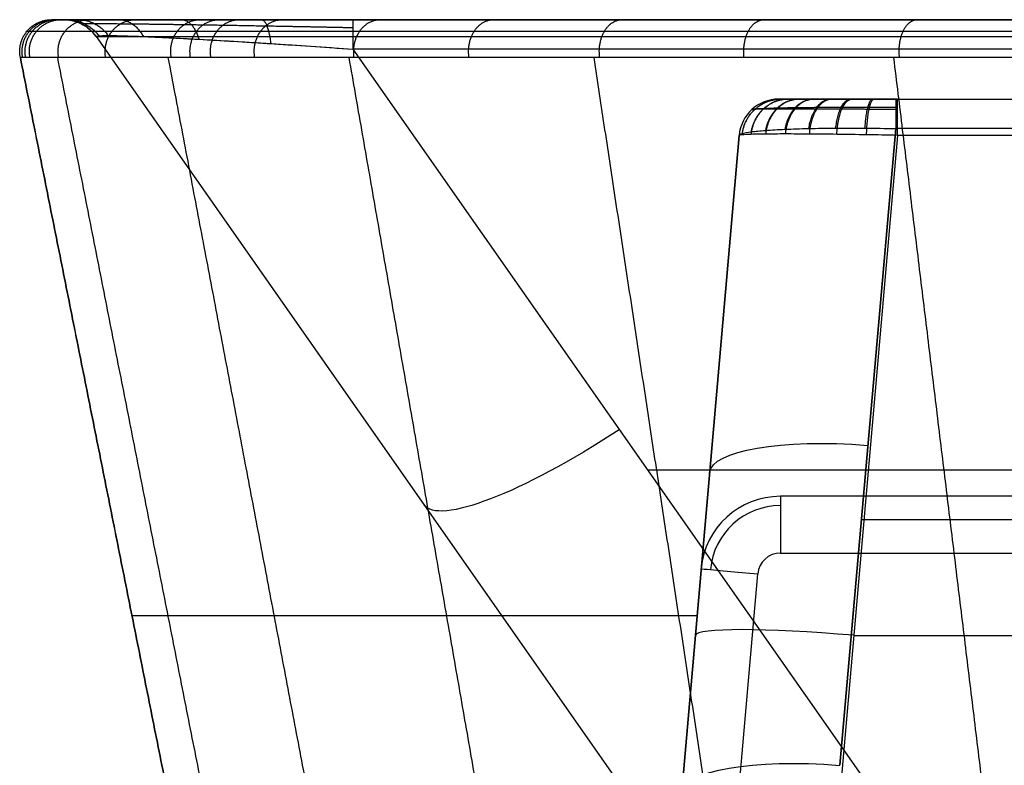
# Model space of a CAD drawing. Header units: millimetres. Extents: x -249 to 249, y -500 to 303.
# Tile 11 of 174: x -249 to -125, y 59 to 153. Entities that reach past the tile are written whole.
import ezdxf

# ---------------------------------------------------------------- set-up
doc = ezdxf.new("R2010")
doc.units = ezdxf.units.MM
doc.header["$MEASUREMENT"] = 0
doc.layers.add('Predefinito', color=7, linetype='Continuous', true_color=0x000000)

# ---------------------------------------------------------------- blocks, each defined once
blk = doc.blocks.new('FORMA50 LAVABO')
at = {"layer": 'Predefinito'}
for p, q in [((-245.12, 0, -2.44), (-243.6, 0, -2.44)), ((-239.51, -2.13, 0), (-163.03, -111.36, 0)), ((-239.51, -2.13, -92.98), (-163.04, -111.33, -63.72)), ((-239.51, -2.13, -46.49), (-163.02, -111.36, -46.49)), ((-207.22, -3.71, -119.01), (-133.73, -108.66, -90.88)), ((-153.61, -10, -171.88), (-14.82, -10, -171.88)), ((-138.66, -10, -210.17), (-7.77, -10, -210.17)), ((-158.59, -14.56, -195.23), (-169.6, -140.44, -206.24)), ((-158.59, -14.56, -150.51), (-169.6, -140.44, -150.51)), ((-165.83, -97.3, -124.52), (-158.59, -14.56, -146.69)), ((-138.66, -14.56, -215.15), (-149.68, -140.44, -226.16)), ((-138.89, -13.71, -126.68), (-145.9, -93.86, -105.2)), ((-145.9, -93.86, -105.2), (-138.89, -13.71, -126.68)), ((138.66, -14.56, -215.15), (-138.66, -14.56, -215.15)), ((-201.27, -56.75, -78.35), (-201.27, -56.75, 0)), ((-170.13, -56.67, -104.81), (170.13, -56.67, -104.81)), ((-143.2, -62.92, -113.49), (-45.49, -62.92, -113.49)), ((-163.36, -69.13, -250), (-170, -145, -250)), ((-162.83, -145, -247), (-156.25, -69.75, -247)), ((-235, -75, -250), (-163.88, -75, -250)), ((-164.09, -77.5, -200.73), (-164.09, -77.5, -129.83)), ((-144.17, -77.5, -220.66), (144.17, -77.5, -220.66))]:
    blk.add_line(p, q, dxfattribs=at)
at = {"layer": 'Predefinito', "extrusion": (0, 1, 0)}
blk.add_arc((0, 0), 243.6, 360, 90, dxfattribs=at)
at = {"layer": 'Predefinito', "extrusion": (-6.52904e-10, -1.0474e-09, 1)}
blk.add_arc((-243.6, -5, 0), 5, 35, 90, dxfattribs=at)
at = {"layer": 'Predefinito'}
for centre, radius, start, end in [((-243.6, -5, -46.49), 5, 35, 90), ((-153.61, -15, -195.23), 5, 90, 175), ((-153.61, -15, -146.69), 5, 90, 175), ((-153.61, -15, -170.96), 5, 90, 175), ((-153.4, -70, -250), 10, 90, 175), ((-153.4, -70, -248.98), 8.83, 90, 175), ((-153.4, -70, -247), 2.86, 90, 175)]:
    blk.add_arc(centre, radius, start, end, dxfattribs=at)
at = {"layer": 'Predefinito', "extrusion": (1, -2.85915e-12, -2.05855e-12)}
blk.add_arc((-5, -123.84, -207.22), 5, 0, 75, dxfattribs=at)
at = {"layer": 'Predefinito', "extrusion": (-4.0792e-17, 1, 3.15211e-17)}
blk.add_arc((0, 0, -2.13), 239.51, 360, 90, dxfattribs=at)
at = {"layer": 'Predefinito', "extrusion": (1, -1.25075e-13, 4.06957e-15)}
blk.add_arc((-15, -131.51, -138.89), 5, 0, 75, dxfattribs=at)
at = {"layer": 'Predefinito', "extrusion": (1, 1.29388e-12, -1.08862e-12)}
blk.add_arc((-15, -210.17, -138.66), 5, 275, 360, dxfattribs=at)
at = {"layer": 'Predefinito', "extrusion": (-0.56024, 0.800106, -0.214388)}
blk.add_arc((167.42, -61.74, 78.76), 30, 278.5373, 0, dxfattribs=at)
at = {"layer": 'Predefinito', "extrusion": (0.084207, 0.962495, -0.2579)}
for centre in [(136.72, -149.03, -33.65), (136.72, -149.03, -75.5)]:
    blk.add_arc(centre, 20, 360, 88.7074, dxfattribs=at)
at = {"layer": 'Predefinito', "extrusion": (1, 3.24755e-14, 1.05729e-13)}
blk.add_arc((-67.14, -257, -153.4), 10, 44.427, 90, dxfattribs=at)
at = {"layer": 'Predefinito', "extrusion": (0.087156, 0.996195, -4.55191e-15)}
blk.add_arc((149.57, -257, -83.1), 10, 44.427, 90, dxfattribs=at)
at = {"layer": 'Predefinito', "extrusion": (0.086827, 0.992433, 0.086827)}
blk.add_arc((136.72, -192.03, -108.59), 20, 270.4352, 360, dxfattribs=at)
at = {"layer": 'Predefinito'}
for points, weights, degree in [([(-249.04, -4.78, -250), (-250, 0, -250), (-245.12, 0, -250)], [1, 0.633988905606, 1], 2), ([(-247.83, -4.78, 24.59), (-248.78, 0, 24.69), (-243.92, 0, 24.21)], [1, 0.633986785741, 0.999999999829], 2), ([(-244.22, -4.78, 48.78), (-245.16, 0, 48.97), (-240.37, 0, 48.01)], [1, 0.633981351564, 1], 2), ([(-230.05, -4.78, 95.39), (-230.94, 0, 95.76), (-226.43, 0, 93.89)], [1, 0.633970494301, 0.999999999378], 2), ([(-176.13, -4.78, 176.07), (-176.8, 0, 176.75), (-173.35, 0, 173.3)], [1, 0.633965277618, 0.99999999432], 2), ([(-249.04, -4.78), (-250, 0), (-245.12, 0, 0)], [1, 0.633988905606, 1], 2), ([(-249.04, -4.78, -125), (-250, 0, -125), (-245.12, 0, -125)], [1, 0.633988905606, 1], 2), ([(-248.74, -4.78, 12.3), (-249.69, 0, 12.35), (-244.82, 0, 12.11)], [1, 0.633988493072, 0.999999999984], 2), ([(-248.36, -4.78, 18.45), (-249.31, 0, 18.52), (-244.45, 0, 18.16)], [1, 0.633987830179, 0.999999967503], 2), ([(-243.6, 0, -92.98), (-243.6, 0, -96.54), (-242.97, 0, -99.99), (-241.73, 0, -103.24)], [1, 0.992657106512, 0.992657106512, 1], 3), ([(-243.6, 0, -92.98), (-241, 0, -92.98), (-239.51, -2.13, -92.98)], [1, 0.887010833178, 1], 2), ([(-243.13, 0, -98.23), (-240.65, 0, -97.77), (-239.17, -2.03, -97.5)], [1.00003511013, 0.89253152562, 0.999979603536], 2), ([(-241.73, 0, -103.24), (-239.4, 0, -102.34), (-237.99, -2, -101.81)], [0.99999994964, 0.894387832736, 1], 2), ([(-239.64, -0.53, -102.44), (-240.78, -0.53, -99.46), (-241.34, -0.54, -96.25), (-241.29, -0.56, -92.98)], [0.947193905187, 0.947194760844, 0.945957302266, 0.943505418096], 3), ([(-238.29, -4.78, 72.38), (-239.21, 0, 72.66), (-234.54, 0, 71.24)], [1, 0.633975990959, 1.00000023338], 2), ([(-236.66, 0, -111.69), (-234.69, 0, -110), (-233.56, -2.12, -109.02)], [0.999999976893, 0.887779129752, 1.00000001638], 2), ([(-228.77, 0, -118.26), (-227.31, 0, -115.8), (-226.56, -2.46, -114.56)], [1, 0.868183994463, 1], 2), ([(-227.62, -4.78, 101.05), (-228.5, 0, 101.44), (-224.04, 0, 99.46)], [1, 0.633969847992, 0.999999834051], 2), ([(-225.05, -4.78, 106.64), (-225.92, 0, 107.05), (-221.51, 0, 104.96)], [1, 0.633969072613, 0.999999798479], 2), ([(-219.54, -4.78, 117.58), (-220.38, 0, 118.03), (-216.08, 0, 115.72)], [1, 0.633967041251, 1.00000002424], 2), ([(-218.69, 0, -122.41), (-217.87, 0, -119.24), (-217.54, -3.01, -117.97)], [0.999999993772, 0.836305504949, 0.99999999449], 2), ([(-207.03, -4.78, 138.42), (-207.83, 0, 138.95), (-203.77, 0, 136.24)], [1, 0.633963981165, 1.00000101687], 2), ([(-192.57, -4.78, 157.93), (-193.31, 0, 158.53), (-189.53, 0, 155.44)], [1, 0.63396384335, 1.00000149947], 2), ([(-157.96, -4.78, 192.53), (-158.57, 0, 193.27), (-155.48, 0, 189.5)], [1, 0.633968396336, 1.00000016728], 2), ([(-138.41, -4.78, 207.04), (-138.94, 0, 207.84), (-136.23, 0, 203.78)], [1, 0.633971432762, 0.999999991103], 2), ([(-158.2, -14.49, -199.12), (-157.75, -10, -199.03), (-153.32, -10, -198.15)], [1, 0.742391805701, 1], 2), ([(-158.19, -14.33, -142.78), (-157.61, -10, -142.89), (-153.33, -10, -143.71)], [1, 0.75330611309, 1], 2), ([(-157.06, -14.43, -202.85), (-156.6, -10, -202.66), (-152.47, -10, -200.95)], [1, 0.74616802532, 1], 2), ([(-157.06, -14.11, -139.03), (-156.37, -10, -139.31), (-152.49, -10, -140.85)], [1, 0.767361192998, 1], 2), ([(-155.24, -13.93, -135.58), (-154.52, -10, -136.05), (-151.14, -10, -138.23)], [1, 0.7790373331, 1], 2), ([(-155.22, -14.4, -206.29), (-154.78, -10, -206), (-151.09, -10, -203.54)], [1, 0.748483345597, 1], 2), ([(-152.8, -13.79, -132.56), (-152.12, -10, -133.22), (-149.32, -10, -135.94)], [1, 0.788012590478, 1], 2), ([(-152.75, -14.39, -209.31), (-152.36, -10, -208.93), (-149.24, -10, -205.8)], [1, 0.749263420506, 1], 2), ([(-149.82, -13.69, -130.08), (-149.26, -10, -130.9), (-147.09, -10, -134.05)], [1, 0.794047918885, 1], 2), ([(-149.73, -14.4, -211.78), (-149.43, -10, -211.34), (-146.98, -10, -207.66)], [1, 0.748483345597, 1], 2), ([(-146.43, -13.65, -128.23), (-146.03, -10, -129.17), (-144.55, -10, -132.66)], [1, 0.796986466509, 1], 2), ([(-146.29, -14.43, -213.63), (-146.1, -10, -213.16), (-144.39, -10, -209.03)], [1, 0.74616802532, 1], 2), ([(-142.74, -13.65, -127.08), (-142.53, -10, -128.08), (-141.78, -10, -131.8)], [1, 0.796752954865, 1], 2), ([(-142.55, -14.49, -214.76), (-142.46, -10, -214.31), (-141.59, -10, -209.88)], [1, 0.742391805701, 1], 2)]:
    blk.add_rational_spline(points, weights, degree=degree, dxfattribs=at)
for points, degree in [([(0, 0, -250), (-122.56, 0, -250), (-245.12, 0, -250)], 2), ([(-245.12, 0, -250), (-245.12, 0, -166.67), (-245.12, 0, -83.33), (-245.12, 0, 0)], 3), ([(-243.6, 0, 0), (-243.6, 0, -46.49), (-243.6, 0, -92.98)], 2), ([(-207.22, 0, -123.84), (0, 0, -123.84), (207.22, 0, -123.84)], 2), ([(-248.21, -1.46, -250), (-248.21, -1.46, -166.67), (-248.21, -1.46, -83.33), (-248.21, -1.46, 0)], 3), ([(-239.51, -2.13, 0), (-239.51, -2.13, -46.49), (-239.51, -2.13, -92.98)], 2), ([(207.22, -3.71, -119.01), (0, -3.71, -119.01), (-207.22, -3.71, -119.01)], 2), ([(-220, -149.99, -250), (-234.52, -77.39, -250), (-249.04, -4.78, -250)], 2), ([(-249.04, -4.78), (-249.04, -4.78, -83.33), (-249.04, -4.78, -166.67), (-249.04, -4.78, -250)], 3), ([(-249.04, -4.78, 0), (-234.52, -77.39, 0), (-220, -150, 0)], 2), ([(-249.04, -4.78, -64.08), (-234.52, -77.39, -62.46), (-220, -150, -60.83)], 2), ([(-249.04, -4.78, -126.37), (-234.52, -77.39, -124.93), (-220, -150, -123.49)], 2), ([(-249.04, -4.78, -188.01), (-234.52, -77.39, -187.47), (-220, -150, -186.93)], 2), ([(-244.38, -4.78, 47.99), (-230.02, -77.39, 45.74), (-215.66, -150, 43.49)], 2), ([(-230.46, -4.78, 94.41), (-216.68, -77.39, 89.73), (-202.9, -150, 85.05)], 2), ([(-207.7, -4.78, 137.42), (-195.01, -77.39, 130.27), (-182.33, -150, 123.11)], 2), ([(-176.89, -4.78, 175.31), (-165.86, -77.39, 165.81), (-154.82, -150, 156.3)], 2), ([(-139.16, -4.78, 206.53), (-130.32, -77.39, 194.98), (-121.48, -150, 183.42)], 2), ([(-153.61, -10, -195.23), (-153.61, -10, -170.96), (-153.61, -10, -146.69)], 2), ([(-138.89, -10, -131.51), (-96.53, -10, -131.51), (-54.17, -10, -131.51)], 2), ([(-158.59, -14.56, -146.69), (-158.59, -14.56, -170.96), (-158.59, -14.56, -195.23)], 2), ([(-54.17, -13.71, -126.68), (-96.53, -13.71, -126.68), (-138.89, -13.71, -126.68)], 2), ([(-75, -60, -250), (-114.2, -60, -250), (-153.4, -60, -250)], 2), ([(-153.4, -67.14, -247), (-114.2, -67.14, -247), (-75, -67.14, -247)], 2)]:
    blk.add_open_spline(points, degree=degree, dxfattribs=at)
for points, knots in [([(-207.22, 0, -123.84), (-209.2, 0, -123.84), (-211.16, 0, -123.72), (-215, 0, -123.24), (-216.87, 0, -122.88), (-220.51, 0, -121.94), (-222.27, 0, -121.36), (-225.64, 0, -119.97), (-227.25, 0, -119.16), (-230.29, 0, -117.35), (-231.71, 0, -116.35), (-234.35, 0, -114.15), (-235.56, 0, -112.96), (-237.75, 0, -110.42), (-238.73, 0, -109.08), (-240.42, 0, -106.25), (-241.14, 0, -104.77), (-241.73, 0, -103.24)], [-1.124679, -1.124679, -1.124679, -1.124679, -0.984095, -0.984095, -0.843505, -0.843505, -0.702921, -0.702921, -0.562337, -0.562337, -0.421738, -0.421738, -0.281173, -0.281173, -0.140583, -0.140583, 0, 0, 0, 0]), ([(-245.12, 0, 0), (-245.12, 0, 4.05), (-245.02, 0, 8.09), (-244.72, 0, 14.15), (-244.59, 0, 16.16), (-244.29, 0, 20.2), (-244.12, 0, 22.21), (-243.12, 0, 32.25), (-241.94, 0, 40.18), (-238.81, 0, 55.85), (-236.86, 0, 63.58), (-232.22, 0, 78.87), (-229.53, 0, 86.41), (-225.67, 0, 95.72), (-224.87, 0, 97.57), (-223.23, 0, 101.27), (-222.39, 0, 103.11), (-219.8, 0, 108.57), (-217.99, 0, 112.15), (-212.33, 0, 122.74), (-208.23, 0, 129.57), (-199.38, 0, 142.81), (-194.64, 0, 149.2), (-184.52, 0, 161.55), (-179.14, 0, 167.51), (-167.7, 0, 178.96), (-161.74, 0, 184.36), (-149.38, 0, 194.51), (-142.97, 0, 199.27), (-129.69, 0, 208.15), (-122.83, 0, 212.28), (-113.96, 0, 217.03), (-112.17, 0, 217.96), (-108.56, 0, 219.78), (-106.74, 0, 220.67), (-101.27, 0, 223.26), (-97.59, 0, 224.89), (-86.48, 0, 229.5), (-78.95, 0, 232.19), (-63.69, 0, 236.84), (-55.95, 0, 238.79), (-44.16, 0, 241.14), (-40.21, 0, 241.83), (-34.23, 0, 242.73), (-32.24, 0, 243), (-28.22, 0, 243.5), (-26.21, 0, 243.72), (-16.16, 0, 244.72), (-8.09, 0, 245.12), (8.1, 0, 245.12), (16.15, 0, 244.72), (32.16, 0, 243.13), (40.12, 0, 241.95), (50.02, 0, 239.97), (52, 0, 239.55), (55.94, 0, 238.66), (57.9, 0, 238.19), (63.76, 0, 236.72), (67.63, 0, 235.64), (79.13, 0, 232.13), (86.65, 0, 229.43), (101.4, 0, 223.31), (108.62, 0, 219.89), (119.24, 0, 214.2), (122.74, 0, 212.21), (127.94, 0, 209.09), (129.66, 0, 208.03), (133.07, 0, 205.87), (134.76, 0, 204.77), (143.11, 0, 199.17), (149.53, 0, 194.39), (161.86, 0, 184.26), (167.76, 0, 178.89), (179.07, 0, 167.58), (184.46, 0, 161.63), (192.15, 0, 152.24), (194.63, 0, 149.06), (199.41, 0, 142.6), (201.72, 0, 139.32), (208.37, 0, 129.34), (212.47, 0, 122.49), (219.99, 0, 108.41), (223.41, 0, 101.18), (227.25, 0, 91.9), (228, 0, 90.03), (229.45, 0, 86.26), (230.15, 0, 84.37), (232.19, 0, 78.66), (233.45, 0, 74.83), (236.94, 0, 63.3), (238.88, 0, 55.55), (241.98, 0, 39.91), (243.15, 0, 32.02), (244.72, 0, 16.11), (245.12, 0, 8.09), (245.12, 0, 0)], [0, 0, 0, 0, 0.0121286, 0.0121286, 0.0181929, 0.0181929, 0.0242572, 0.0242572, 0.0485143, 0.0485143, 0.0727715, 0.0727715, 0.0970286, 0.0970286, 0.1030929, 0.1030929, 0.1091572, 0.1091572, 0.1212858, 0.1212858, 0.145543, 0.145543, 0.1698001, 0.1698001, 0.1940573, 0.1940573, 0.2183145, 0.2183145, 0.2425716, 0.2425716, 0.2668288, 0.2668288, 0.2728931, 0.2728931, 0.2789574, 0.2789574, 0.2910859, 0.2910859, 0.3153431, 0.3153431, 0.3396003, 0.3396003, 0.3517288, 0.3517288, 0.3577931, 0.3577931, 0.3638574, 0.3638574, 0.3881146, 0.3881146, 0.4123718, 0.4123718, 0.4366289, 0.4366289, 0.4426932, 0.4426932, 0.4487575, 0.4487575, 0.4608861, 0.4608861, 0.4851432, 0.4851432, 0.5094004, 0.5094004, 0.521529, 0.521529, 0.5275933, 0.5275933, 0.5336576, 0.5336576, 0.5579147, 0.5579147, 0.5821719, 0.5821719, 0.606429, 0.606429, 0.6185576, 0.6185576, 0.6306862, 0.6306862, 0.6549434, 0.6549434, 0.6792005, 0.6792005, 0.6852648, 0.6852648, 0.6913291, 0.6913291, 0.7034577, 0.7034577, 0.7277149, 0.7277149, 0.751972, 0.751972, 0.7762292, 0.7762292, 0.7762292, 0.7762292]), ([(-239.51, -2.13, -92.98), (-239.54, -2.09, -94.49), (-239.43, -2.06, -95.99), (-238.93, -2.01, -98.94), (-238.53, -2, -100.39), (-237.99, -2, -101.81)], [-0.2971144, -0.2971144, -0.2971144, -0.2971144, -0.1485249, -0.1485249, 0, 0, 0, 0]), ([(-239.51, -2.13, -92.98), (-239.54, -2.09, -94.51), (-239.43, -2.06, -96.03), (-238.92, -2.01, -98.98), (-238.53, -2, -100.42), (-237.99, -2, -101.81)], [-0.2971144, -0.2971144, -0.2971144, -0.2971144, -0.148557, -0.148557, 0, 0, 0, 0]), ([(-237.99, -2, -101.81), (-237.49, -2, -103.12), (-236.87, -2.01, -104.39), (-235.38, -2.05, -106.8), (-234.53, -2.08, -107.95), (-232.6, -2.16, -110.1), (-231.52, -2.21, -111.11), (-229.18, -2.32, -112.96), (-227.91, -2.39, -113.8), (-225.21, -2.54, -115.31), (-223.77, -2.62, -115.98), (-220.76, -2.8, -117.12), (-219.18, -2.9, -117.6), (-215.91, -3.11, -118.35), (-214.22, -3.22, -118.63), (-210.77, -3.46, -118.97), (-209, -3.58, -119.04), (-207.22, -3.71, -119.01)], [-6.283185, -6.283185, -6.283185, -6.283185, -6.1426, -6.1426, -6.002016, -6.002016, -5.861431, -5.861431, -5.720846, -5.720846, -5.580261, -5.580261, -5.439676, -5.439676, -5.299091, -5.299091, -5.158507, -5.158507, -5.158507, -5.158507]), ([(-237.99, -2, -101.81), (-237.43, -2, -103.28), (-236.72, -2.01, -104.68), (-235.45, -2.05, -106.65), (-235, -2.06, -107.28), (-234.02, -2.1, -108.51), (-233.51, -2.12, -109.1), (-232.42, -2.17, -110.23), (-231.85, -2.19, -110.77), (-230.66, -2.25, -111.8), (-230.05, -2.28, -112.28), (-228.15, -2.38, -113.66), (-226.8, -2.45, -114.47), (-224.01, -2.61, -115.88), (-222.56, -2.69, -116.48), (-220.33, -2.83, -117.23), (-219.58, -2.88, -117.45), (-218.07, -2.97, -117.86), (-217.31, -3.02, -118.04), (-215.02, -3.17, -118.5), (-213.46, -3.27, -118.72), (-210.34, -3.49, -118.99), (-208.77, -3.6, -119.04), (-207.22, -3.71, -119.01)], [-6.283185, -6.283185, -6.283185, -6.283185, -6.141907, -6.141907, -6.071367, -6.071367, -6.000826, -6.000826, -5.930511, -5.930511, -5.860196, -5.860196, -5.719611, -5.719611, -5.579065, -5.579065, -5.508817, -5.508817, -5.438569, -5.438569, -5.298507, -5.298507, -5.158507, -5.158507, -5.158507, -5.158507]), ([(249.04, -4.78), (249.04, -4.78, 4.12), (248.94, -4.78, 8.22), (248.54, -4.78, 16.39), (248.23, -4.78, 20.46), (247.03, -4.78, 32.6), (245.84, -4.78, 40.63), (242.68, -4.78, 56.54), (240.7, -4.78, 64.43), (237.15, -4.78, 76.15), (235.87, -4.78, 80.04), (233.79, -4.78, 85.84), (233.07, -4.78, 87.77), (231.6, -4.78, 91.59), (230.84, -4.78, 93.49), (226.92, -4.78, 102.93), (223.44, -4.78, 110.28), (215.79, -4.78, 124.59), (211.62, -4.78, 131.55), (204.85, -4.78, 141.69), (202.5, -4.78, 145.02), (198.85, -4.78, 149.95), (197.61, -4.78, 151.58), (195.09, -4.78, 154.81), (193.81, -4.78, 156.41), (187.29, -4.78, 164.36), (181.8, -4.78, 170.4), (170.3, -4.78, 181.9), (164.29, -4.78, 187.34), (151.74, -4.78, 197.64), (145.21, -4.78, 202.49), (136.72, -4.78, 208.17), (135, -4.78, 209.29), (131.53, -4.78, 211.48), (129.78, -4.78, 212.56), (124.5, -4.78, 215.73), (120.93, -4.78, 217.75), (110.13, -4.78, 223.52), (102.78, -4.78, 226.99), (87.79, -4.78, 233.2), (80.14, -4.78, 235.94), (68.44, -4.78, 239.49), (64.51, -4.78, 240.58), (58.55, -4.78, 242.07), (56.55, -4.78, 242.55), (52.54, -4.78, 243.45), (50.53, -4.78, 243.87), (40.48, -4.78, 245.87), (32.42, -4.78, 247.06), (16.25, -4.78, 248.64), (8.15, -4.78, 249.04), (-8.09, -4.78, 249.04), (-16.23, -4.78, 248.65), (-26.43, -4.78, 247.64), (-28.47, -4.78, 247.42), (-32.55, -4.78, 246.91), (-34.59, -4.78, 246.64), (-40.66, -4.78, 245.74), (-44.68, -4.78, 245.04), (-56.66, -4.78, 242.65), (-64.54, -4.78, 240.67), (-80.06, -4.78, 235.96), (-87.71, -4.78, 233.23), (-99.01, -4.78, 228.55), (-102.75, -4.78, 226.9), (-108.32, -4.78, 224.26), (-110.17, -4.78, 223.36), (-113.83, -4.78, 221.51), (-115.65, -4.78, 220.57), (-124.67, -4.78, 215.74), (-131.65, -4.78, 211.55), (-145.16, -4.78, 202.53), (-151.68, -4.78, 197.69), (-164.25, -4.78, 187.38), (-170.31, -4.78, 181.89), (-181.94, -4.78, 170.26), (-187.42, -4.78, 164.2), (-197.71, -4.78, 151.65), (-202.53, -4.78, 145.15), (-211.53, -4.78, 131.7), (-215.7, -4.78, 124.75), (-221.46, -4.78, 113.99), (-223.3, -4.78, 110.34), (-225.93, -4.78, 104.79), (-226.79, -4.78, 102.93), (-228.46, -4.78, 99.17), (-229.27, -4.78, 97.28), (-233.19, -4.78, 87.82), (-235.93, -4.78, 80.15), (-240.65, -4.78, 64.61), (-242.63, -4.78, 56.75), (-245.81, -4.78, 40.82), (-247.02, -4.78, 32.76), (-248.03, -4.78, 22.55), (-248.21, -4.78, 20.5), (-248.51, -4.78, 16.4), (-248.64, -4.78, 14.35), (-248.94, -4.78, 8.2), (-249.04, -4.78, 4.1), (-249.04, -4.78)], [-0.3938921, -0.3938921, -0.3938921, -0.3938921, -0.381582, -0.381582, -0.3692718, -0.3692718, -0.3446515, -0.3446515, -0.3200312, -0.3200312, -0.3077211, -0.3077211, -0.301566, -0.301566, -0.2954109, -0.2954109, -0.2707906, -0.2707906, -0.2461703, -0.2461703, -0.2338601, -0.2338601, -0.2277051, -0.2277051, -0.22155, -0.22155, -0.1969297, -0.1969297, -0.1723094, -0.1723094, -0.1476891, -0.1476891, -0.141534, -0.141534, -0.1353789, -0.1353789, -0.1230687, -0.1230687, -0.0984484, -0.0984484, -0.0738281, -0.0738281, -0.061518, -0.061518, -0.0553629, -0.0553629, -0.0492078, -0.0492078, -0.0245875, -0.0245875, 0.0000328, 0.0000328, 0.0246531, 0.0246531, 0.0308082, 0.0308082, 0.0369633, 0.0369633, 0.0492734, 0.0492734, 0.0738937, 0.0738937, 0.098514, 0.098514, 0.1108242, 0.1108242, 0.1169793, 0.1169793, 0.1231343, 0.1231343, 0.1477546, 0.1477546, 0.172375, 0.172375, 0.1969953, 0.1969953, 0.2216156, 0.2216156, 0.2462359, 0.2462359, 0.2708562, 0.2708562, 0.2831663, 0.2831663, 0.2893214, 0.2893214, 0.2954765, 0.2954765, 0.3200968, 0.3200968, 0.3447171, 0.3447171, 0.3693374, 0.3693374, 0.3754925, 0.3754925, 0.3816476, 0.3816476, 0.3939577, 0.3939577, 0.3939577, 0.3939577]), ([(-138.66, -10, -210.17), (-139.65, -10, -210.17), (-140.63, -10, -210.07), (-142.55, -10, -209.69), (-143.49, -10, -209.41), (-145.3, -10, -208.66), (-146.16, -10, -208.2), (-147.79, -10, -207.11), (-148.55, -10, -206.49), (-149.93, -10, -205.11), (-150.55, -10, -204.35), (-151.64, -10, -202.72), (-152.1, -10, -201.86), (-152.85, -10, -200.05), (-153.13, -10, -199.11), (-153.51, -10, -197.19), (-153.61, -10, -196.21), (-153.61, -10, -195.23)], [-3.923193, -3.923193, -3.923193, -3.923193, -3.727793, -3.727793, -3.532393, -3.532393, -3.336993, -3.336993, -3.141593, -3.141593, -2.946193, -2.946193, -2.750793, -2.750793, -2.555393, -2.555393, -2.359993, -2.359993, -2.359993, -2.359993]), ([(-153.61, -10, -146.69), (-153.61, -10, -145.69), (-153.51, -10, -144.69), (-153.14, -10, -142.73), (-152.86, -10, -141.77), (-152.13, -10, -139.94), (-151.67, -10, -139.06), (-150.61, -10, -137.41), (-150, -10, -136.64), (-148.64, -10, -135.23), (-147.89, -10, -134.6), (-146.29, -10, -133.51), (-145.44, -10, -133.04), (-143.66, -10, -132.28), (-142.73, -10, -131.99), (-140.83, -10, -131.61), (-139.86, -10, -131.51), (-138.89, -10, -131.51)], [-4.385336, -4.385336, -4.385336, -4.385336, -4.191807, -4.191807, -3.998277, -3.998277, -3.804747, -3.804747, -3.611218, -3.611218, -3.417688, -3.417688, -3.224159, -3.224159, -3.030629, -3.030629, -2.837099, -2.837099, -2.837099, -2.837099]), ([(-158.59, -14.56, -146.69), (-158.58, -14.48, -145.38), (-158.45, -14.4, -144.06), (-157.94, -14.25, -141.5), (-157.56, -14.18, -140.24), (-156.57, -14.05, -137.82), (-155.96, -13.98, -136.67), (-154.53, -13.88, -134.49), (-153.71, -13.83, -133.48), (-151.89, -13.75, -131.63), (-150.89, -13.72, -130.8), (-148.76, -13.67, -129.35), (-147.62, -13.66, -128.73), (-145.24, -13.64, -127.73), (-144, -13.64, -127.34), (-141.47, -13.66, -126.82), (-140.18, -13.68, -126.69), (-138.89, -13.71, -126.68)], [1.897849, 1.897849, 1.897849, 1.897849, 2.091379, 2.091379, 2.284908, 2.284908, 2.478438, 2.478438, 2.671967, 2.671967, 2.865497, 2.865497, 3.059027, 3.059027, 3.252556, 3.252556, 3.446086, 3.446086, 3.446086, 3.446086]), ([(-138.66, -14.56, -215.15), (-139.97, -14.54, -215.15), (-141.27, -14.51, -215.02), (-143.83, -14.47, -214.51), (-145.09, -14.45, -214.13), (-147.49, -14.42, -213.13), (-148.65, -14.41, -212.51), (-150.81, -14.39, -211.06), (-151.83, -14.39, -210.23), (-153.67, -14.39, -208.39), (-154.5, -14.39, -207.38), (-155.95, -14.41, -205.21), (-156.56, -14.42, -204.06), (-157.56, -14.45, -201.65), (-157.94, -14.47, -200.39), (-158.46, -14.51, -197.84), (-158.59, -14.54, -196.53), (-158.59, -14.56, -195.23)], [2.359993, 2.359993, 2.359993, 2.359993, 2.555393, 2.555393, 2.750793, 2.750793, 2.946193, 2.946193, 3.141593, 3.141593, 3.336993, 3.336993, 3.532393, 3.532393, 3.727793, 3.727793, 3.923193, 3.923193, 3.923193, 3.923193])]:
    blk.add_open_spline(points, degree=3, knots=knots, dxfattribs=at)
for points, weights, knots in [([(-207.22, -1.03, -120.79), (-210.9, -0.95, -120.9), (-214.56, -0.88, -120.55), (-221.41, -0.76, -118.98), (-224.63, -0.7, -117.75), (-230.34, -0.62, -114.52), (-232.86, -0.58, -112.51), (-236.96, -0.54, -107.88), (-238.56, -0.53, -105.26), (-239.64, -0.53, -102.44)], [0.896676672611, 0.904669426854, 0.911875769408, 0.924429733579, 0.929776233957, 0.938407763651, 0.94169305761, 0.946086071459, 0.947195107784, 0.947193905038], [0, 0, 0, 0, 10.727212, 10.727212, 21.454423, 21.454423, 32.181635, 32.181635, 42.908846, 42.908846, 42.908846, 42.908846]), ([(-248.21, -1.46, 0), (-248.21, -1.46, 4.09), (-248.11, -1.46, 8.17), (-247.81, -1.46, 14.3), (-247.68, -1.46, 16.35), (-247.38, -1.46, 20.43), (-247.2, -1.46, 22.48), (-246.19, -1.46, 32.65), (-244.99, -1.46, 40.68), (-241.82, -1.46, 56.56), (-239.85, -1.46, 64.4), (-235.15, -1.46, 79.88), (-232.41, -1.46, 87.53), (-228.5, -1.46, 96.96), (-227.7, -1.46, 98.84), (-226.03, -1.46, 102.58), (-225.18, -1.46, 104.44), (-222.56, -1.46, 109.98), (-220.72, -1.46, 113.61), (-214.98, -1.46, 124.33), (-210.82, -1.46, 131.26), (-201.86, -1.46, 144.66), (-197.06, -1.46, 151.14), (-186.79, -1.46, 163.66), (-181.34, -1.46, 169.69), (-169.74, -1.46, 181.29), (-163.71, -1.46, 186.75), (-151.17, -1.46, 197.04), (-144.67, -1.46, 201.86), (-131.22, -1.46, 210.85), (-124.26, -1.46, 215.03), (-115.27, -1.46, 219.84), (-113.45, -1.46, 220.78), (-109.8, -1.46, 222.62), (-107.96, -1.46, 223.52), (-102.41, -1.46, 226.14), (-98.68, -1.46, 227.79), (-87.42, -1.46, 232.45), (-79.79, -1.46, 235.18), (-64.32, -1.46, 239.87), (-56.47, -1.46, 241.84), (-44.53, -1.46, 244.22), (-40.53, -1.46, 244.92), (-34.47, -1.46, 245.82), (-32.44, -1.46, 246.09), (-28.38, -1.46, 246.59), (-26.34, -1.46, 246.82), (-16.17, -1.46, 247.82), (-8.06, -1.46, 248.22), (8.13, -1.46, 248.21), (16.2, -1.46, 247.82), (32.31, -1.46, 246.24), (40.34, -1.46, 245.05), (50.36, -1.46, 243.06), (52.36, -1.46, 242.64), (56.36, -1.46, 241.74), (58.35, -1.46, 241.27), (64.29, -1.46, 239.78), (68.22, -1.46, 238.69), (79.87, -1.46, 235.15), (87.49, -1.46, 232.42), (102.44, -1.46, 226.23), (109.77, -1.46, 222.77), (120.53, -1.46, 217.02), (124.08, -1.46, 215.01), (129.35, -1.46, 211.86), (131.1, -1.46, 210.78), (134.55, -1.46, 208.59), (136.26, -1.46, 207.48), (144.73, -1.46, 201.82), (151.24, -1.46, 196.98), (163.74, -1.46, 186.72), (169.73, -1.46, 181.29), (181.19, -1.46, 169.84), (186.66, -1.46, 163.81), (193.16, -1.46, 155.89), (194.44, -1.46, 154.29), (196.96, -1.46, 151.07), (198.19, -1.46, 149.45), (201.83, -1.46, 144.54), (204.17, -1.46, 141.22), (210.92, -1.46, 131.11), (215.07, -1.46, 124.17), (222.7, -1.46, 109.91), (226.17, -1.46, 102.59), (230.07, -1.46, 93.18), (230.83, -1.46, 91.29), (232.3, -1.46, 87.48), (233.01, -1.46, 85.56), (235.08, -1.46, 79.77), (236.36, -1.46, 75.89), (239.9, -1.46, 64.21), (241.87, -1.46, 56.35), (245.02, -1.46, 40.49), (246.21, -1.46, 32.49), (247.41, -1.46, 20.39), (247.71, -1.46, 16.34), (248.11, -1.46, 8.19), (248.21, -1.46, 4.1), (248.21, -1.46, 0)], [0.816994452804, 0.816994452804, 0.816994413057, 0.816994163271, 0.816994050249, 0.816993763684, 0.816993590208, 0.816992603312, 0.81699139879, 0.816989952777, 0.816989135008, 0.816986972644, 0.816985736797, 0.816985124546, 0.816985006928, 0.816984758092, 0.816984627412, 0.816984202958, 0.816983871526, 0.81698283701, 0.816982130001, 0.816982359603, 0.816982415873, 0.816982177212, 0.816981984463, 0.816983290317, 0.816983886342, 0.816984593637, 0.816984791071, 0.816986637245, 0.816987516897, 0.81698820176, 0.8169883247, 0.81698855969, 0.816988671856, 0.81698903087, 0.81698931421, 0.816990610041, 0.816991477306, 0.816992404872, 0.81699248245, 0.816993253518, 0.816993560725, 0.816993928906, 0.816994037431, 0.816994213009, 0.816994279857, 0.816994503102, 0.816994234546, 0.816994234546, 0.816994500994, 0.816994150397, 0.816993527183, 0.816992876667, 0.816992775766, 0.816992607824, 0.816992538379, 0.816992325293, 0.816992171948, 0.816991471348, 0.816990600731, 0.816988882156, 0.816988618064, 0.816987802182, 0.816987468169, 0.816986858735, 0.816986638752, 0.816986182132, 0.816985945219, 0.816984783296, 0.816984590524, 0.816983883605, 0.816983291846, 0.816982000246, 0.816982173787, 0.816982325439, 0.816982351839, 0.816982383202, 0.816982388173, 0.816982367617, 0.816982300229, 0.816982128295, 0.816982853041, 0.816984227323, 0.816984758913, 0.816985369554, 0.816985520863, 0.81698592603, 0.816986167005, 0.816986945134, 0.816987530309, 0.816989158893, 0.816989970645, 0.816991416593, 0.816992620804, 0.816993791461, 0.816994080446, 0.816994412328, 0.816994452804, 0.816994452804], [0, 0, 0, 0, 12.275607, 12.275607, 18.41341, 18.41341, 24.551214, 24.551214, 49.102428, 49.102428, 73.653641, 73.653641, 98.204855, 98.204855, 104.342659, 104.342659, 110.480462, 110.480462, 122.756069, 122.756069, 147.307283, 147.307283, 171.858497, 171.858497, 196.40971, 196.40971, 220.960924, 220.960924, 245.512138, 245.512138, 270.063352, 270.063352, 276.201155, 276.201155, 282.338959, 282.338959, 294.614566, 294.614566, 319.165779, 319.165779, 343.716993, 343.716993, 355.9926, 355.9926, 362.130403, 362.130403, 368.268207, 368.268207, 392.819421, 392.819421, 417.370634, 417.370634, 441.921848, 441.921848, 448.059652, 448.059652, 454.197455, 454.197455, 466.473062, 466.473062, 491.024276, 491.024276, 515.57549, 515.57549, 527.851097, 527.851097, 533.9889, 533.9889, 540.126703, 540.126703, 564.677917, 564.677917, 589.229131, 589.229131, 613.780345, 613.780345, 619.918148, 619.918148, 626.055952, 626.055952, 638.331559, 638.331559, 662.882772, 662.882772, 687.433986, 687.433986, 693.57179, 693.57179, 699.709593, 699.709593, 711.9852, 711.9852, 736.536414, 736.536414, 761.087628, 761.087628, 773.363234, 773.363234, 785.638841, 785.638841, 785.638841, 785.638841]), ([(-156.99, -11.31, -146.69), (-156.95, -11.29, -145.48), (-156.81, -11.26, -144.27), (-156.3, -11.21, -141.92), (-155.94, -11.18, -140.77), (-155.01, -11.14, -138.57), (-154.44, -11.12, -137.52), (-153.11, -11.09, -135.55), (-152.36, -11.07, -134.63), (-150.7, -11.05, -132.96), (-149.79, -11.04, -132.21), (-147.84, -11.02, -130.89), (-146.81, -11.02, -130.33), (-144.65, -11.01, -129.42), (-143.53, -11.01, -129.08), (-141.23, -11.02, -128.6), (-140.06, -11.02, -128.48), (-138.89, -11.03, -128.47)], [0.868638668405, 0.871448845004, 0.874133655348, 0.879172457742, 0.881526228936, 0.885834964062, 0.887789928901, 0.891247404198, 0.892749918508, 0.89526267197, 0.896272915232, 0.897775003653, 0.898266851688, 0.898719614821, 0.898680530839, 0.898072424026, 0.897503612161, 0.896676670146], [0, 0, 0, 0, 3.903353, 3.903353, 7.806706, 7.806706, 11.710059, 11.710059, 15.613411, 15.613411, 19.516764, 19.516764, 23.420117, 23.420117, 27.32347, 27.32347, 31.226823, 31.226823, 31.226823, 31.226823]), ([(-138.66, -11.31, -213.55), (-139.86, -11.3, -213.54), (-141.06, -11.3, -213.41), (-143.41, -11.28, -212.93), (-144.56, -11.27, -212.57), (-146.77, -11.26, -211.65), (-147.82, -11.26, -211.08), (-149.81, -11.25, -209.75), (-150.73, -11.25, -208.99), (-152.42, -11.25, -207.3), (-153.19, -11.25, -206.37), (-154.52, -11.26, -204.39), (-155.09, -11.26, -203.33), (-156.01, -11.27, -201.12), (-156.37, -11.28, -199.97), (-156.85, -11.3, -197.62), (-156.98, -11.3, -196.43), (-156.99, -11.31, -195.23)], [0.868638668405, 0.869593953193, 0.870450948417, 0.871940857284, 0.872573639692, 0.873594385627, 0.873982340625, 0.874501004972, 0.874631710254, 0.874631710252, 0.874501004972, 0.873982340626, 0.873594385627, 0.872573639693, 0.871940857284, 0.870450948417, 0.869593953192, 0.868638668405], [0, 0, 0, 0, 3.917279, 3.917279, 7.834558, 7.834558, 11.751836, 11.751836, 15.669115, 15.669115, 19.586394, 19.586394, 23.503673, 23.503673, 27.420952, 27.420952, 31.338231, 31.338231, 31.338231, 31.338231])]:
    blk.add_rational_spline(points, weights, degree=3, knots=knots, dxfattribs=at)
blk = doc.blocks.new('MBF 50 S')
at = {"layer": 'Predefinito'}
blk.add_blockref('FORMA50 LAVABO', (0, 153, 250), dxfattribs=at)

msp = doc.modelspace()

# ---------------------------------------------------------------- block references
at = {"layer": 'Predefinito'}
msp.add_blockref('MBF 50 S', (0, 0), dxfattribs=at)

doc.saveas('drawing.dxf')
